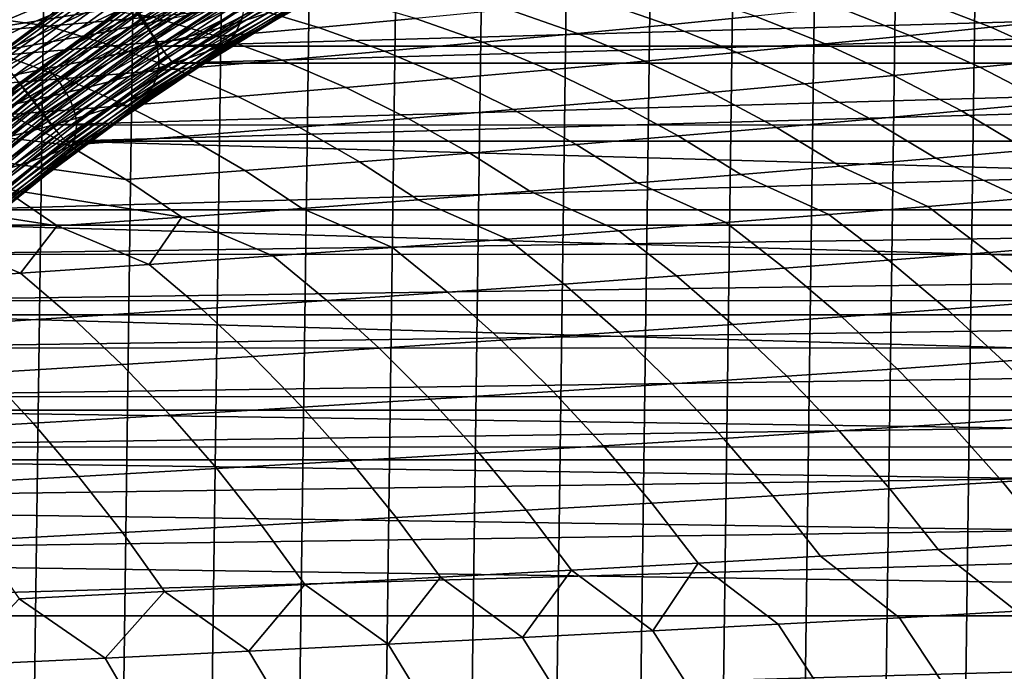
# Model space of a CAD drawing. Header units: metres. Extents: x -166 to 33, y -71 to 34.
# Tile 256 of 256: x 5.63 to 12.3, y 8.88 to 13.3. Entities that reach past the tile are written whole.
import ezdxf

# ---------------------------------------------------------------- set-up
doc = ezdxf.new("R2010")
doc.units = ezdxf.units.M
doc.layers.add('solid_12208131', color=7, linetype='CONTINUOUS')

msp = doc.modelspace()

# ---------------------------------------------------------------- linework, layer by layer
at = {"layer": 'solid_12208131'}
for points in [[(4.690668, -22.960133, -0.2), (5.30349, 22.825026, -0.2), (5.911822, 22.674566, -0.2), (5.303488, -22.825027, -0.2)], [(5.303488, -22.825027, -0.2), (5.911822, 22.674566, -0.2), (6.515336, 22.508831, -0.2), (5.91182, -22.674566, -0.2)], [(5.91182, -22.674566, -0.2), (6.515336, 22.508831, -0.2), (7.112642, 22.328314, -0.2), (6.515335, -22.508831, -0.2)], [(6.515335, -22.508831, -0.2), (7.112642, 22.328314, -0.2), (7.703588, 22.133078, -0.2), (7.112641, -22.328314, -0.2)], [(7.112641, -22.328314, -0.2), (7.703588, 22.133078, -0.2), (8.288025, 21.923267, -0.2), (7.703587, -22.133078, -0.2)], [(7.703587, -22.133078, -0.2), (8.288025, 21.923267, -0.2), (8.865869, 21.698912, -0.2), (8.288024, -21.923267, -0.2)], [(8.288024, -21.923267, -0.2), (8.865869, 21.698912, -0.2), (9.436847, 21.460112, -0.2), (8.865868, -21.698912, -0.2)], [(8.865868, -21.698912, -0.2), (9.436847, 21.460112, -0.2), (10.001131, 21.20686, -0.2), (9.436847, -21.460112, -0.2)], [(9.436847, -21.460112, -0.2), (10.001131, 21.20686, -0.2), (10.558856, 20.939127, -0.2), (10.00113, -21.20686, -0.2)], [(10.00113, -21.20686, -0.2), (10.558856, 20.939127, -0.2), (11.109608, 20.657166, -0.2), (10.558856, -20.939127, -0.2)], [(10.558856, -20.939127, -0.2), (11.109608, 20.657166, -0.2), (11.653308, 20.361021, -0.2), (11.109608, -20.657166, -0.2)], [(11.109608, -20.657166, -0.2), (11.653308, 20.361021, -0.2), (12.189622, 20.050842, -0.2), (11.653308, -20.361021, -0.2)], [(11.653308, -20.361021, -0.2), (12.189622, 20.050842, -0.2), (12.718188, 19.726845, -0.2), (12.189622, -20.050842, -0.2)], [(12.189622, -20.050842, -0.2), (12.718188, 19.726845, -0.2), (13.238109, 19.389509, -0.2), (12.718188, -19.726845, -0.2)], [(5.613755, 13.797772, 127.858727), (5.051898, 13.379014, 127.869843), (5.254609, 13.195552, 131.835968), (5.808834, 13.608568, 131.830048)], [(7.222996, 13.805019, 136.157349), (6.448524, 13.307241, 136.157349), (6.489202, 13.247714, 136.180923), (7.26023, 13.743279, 136.180923)], [(7.255551, 13.758012, 136.560669), (6.483993, 13.261806, 136.560669), (6.455842, 13.302982, 136.606796), (7.229785, 13.80072, 136.606796)], [(7.284309, 13.710344, 136.521744), (6.515412, 13.21585, 136.521744), (6.483993, 13.261806, 136.560669), (7.255551, 13.758012, 136.560669)], [(7.070209, 13.682784, 140.256241), (7.031374, 13.745619, 138.615799), (6.432115, 13.354575, 138.611893), (6.474548, 13.293586, 140.248093)], [(7.10168, 13.621099, 141.895782), (7.070209, 13.682784, 140.256241), (6.474548, 13.293586, 140.248093), (6.509654, 13.233711, 141.883331)], [(7.26023, 13.743279, 136.180923), (6.489202, 13.247714, 136.180923), (6.531235, 13.186207, 136.195221), (7.298703, 13.679484, 136.195221)], [(7.315528, 13.658599, 136.490723), (6.549519, 13.165961, 136.490723), (6.515412, 13.21585, 136.521744), (7.284309, 13.710344, 136.521744)], [(7.125487, 13.560512, 143.534286), (7.10168, 13.621099, 141.895782), (6.509654, 13.233711, 141.883331), (6.537136, 13.174902, 143.517456)], [(7.298703, 13.679484, 136.195221), (6.531235, 13.186207, 136.195221), (6.570978, 13.121778, 136.199997), (7.33399, 13.612463, 136.199997)], [(7.34863, 13.60373, 136.46817), (6.585685, 13.113062, 136.46817), (6.549519, 13.165961, 136.490723), (7.315528, 13.658599, 136.490723)], [(7.671548, 13.566998, 153.383484), (7.704078, 13.623549, 151.748199), (7.119072, 13.272316, 151.707199), (7.090618, 13.217273, 153.33754)], [(7.704078, 13.623549, 151.748199), (7.7271, 13.680921, 150.111526), (7.138075, 13.328157, 150.075409), (7.119072, 13.272316, 151.707199)], [(7.701986, 13.575629, 171.491592), (7.869001, 13.628979, 169.861679), (7.306828, 13.345288, 169.758698), (7.144891, 13.293102, 171.382889)], [(7.929292, 13.611166, 161.612198), (8.018385, 13.665702, 159.978592), (7.440347, 13.347976, 159.910599), (7.355754, 13.294758, 161.538849)], [(5.808834, 13.608568, 131.830048), (5.254609, 13.195552, 131.835968), (5.473254, 13.063764, 135.635895), (5.850543, 13.345993, 135.635834)], [(6.240782, 13.611244, 135.707077), (5.850543, 13.345993, 135.635834), (5.479037, 13.057771, 135.707077)], [(6.240782, 13.611244, 135.707077), (5.479037, 13.057771, 135.707077), (5.49016, 13.04333, 135.780701), (6.251066, 13.596194, 135.780701)], [(6.251066, 13.596194, 135.780701), (5.49016, 13.04333, 135.780701), (5.506862, 13.021646, 135.85144), (6.26651, 13.573594, 135.85144)], [(6.26651, 13.573594, 135.85144), (5.506862, 13.021646, 135.85144), (5.528878, 12.993065, 135.918167), (6.286865, 13.543805, 135.918167)], [(6.255547, 13.51009, 187.973679), (6.590041, 13.565289, 186.366943), (6.064703, 13.345691, 186.196579), (5.736758, 13.291456, 187.796494)], [(6.942149, 13.507586, 181.365921), (7.201104, 13.561411, 179.746689), (6.660442, 13.311067, 179.605377), (6.407341, 13.258297, 181.218323)], [(7.141329, 13.500975, 145.1716), (7.125487, 13.560512, 143.534286), (6.537136, 13.174902, 143.517456), (6.556694, 13.117111, 145.15033)], [(23.760414, 13.61153, 136.199997), (7.33399, 13.612463, 136.199997), (6.570978, 13.121778, 136.199997)], [(24.523552, 13.120598, 136.199997), (23.760414, 13.61153, 136.199997), (6.570978, 13.121778, 136.199997)], [(7.383007, 13.54675, 136.454514), (6.623242, 13.058126, 136.454514), (6.585685, 13.113062, 136.46817), (7.34863, 13.60373, 136.46817)], [(7.521732, 13.522489, 173.119476), (7.701986, 13.575629, 171.491592), (7.144891, 13.293102, 171.382889), (6.969807, 13.241122, 173.005005)], [(7.629211, 13.511218, 155.01738), (7.671548, 13.566998, 153.383484), (7.090618, 13.217273, 153.33754), (7.052414, 13.162979, 154.966431)], [(7.716604, 13.503613, 164.87529), (7.828801, 13.557155, 163.244431), (7.259832, 13.24205, 163.165695), (7.152276, 13.189803, 164.791138)], [(7.828801, 13.557155, 163.244431), (7.929292, 13.611166, 161.612198), (7.355754, 13.294758, 161.538849), (7.259832, 13.24205, 163.165695)], [(5.732033, 13.545034, 192.608948), (5.13649, 13.343105, 192.759048), (4.722967, 13.286849, 194.341476), (5.318596, 13.488344, 194.189774)], [(5.902186, 13.454686, 189.574829), (6.255547, 13.51009, 187.973679), (5.736758, 13.291456, 187.796494), (5.390101, 13.237022, 189.390717)], [(6.286865, 13.543805, 135.918167), (5.528878, 12.993065, 135.918167), (5.555855, 12.958042, 135.979797), (6.311809, 13.507304, 135.979797)], [(6.311809, 13.507304, 135.979797), (5.555855, 12.958042, 135.979797), (5.587362, 12.917139, 136.03537), (6.340941, 13.464674, 136.03537)], [(6.666814, 13.453716, 182.980942), (6.942149, 13.507586, 181.365921), (6.407341, 13.258297, 181.218323), (6.137991, 13.205485, 182.826935)], [(7.148907, 13.442436, 146.807587), (7.141329, 13.500975, 145.1716), (6.556694, 13.117111, 145.15033), (6.56803, 13.060288, 146.781815)], [(6.623242, 13.058126, 136.454514), (7.383007, 13.54675, 136.454514), (7.421, 13.491399, 136.449997), (6.665222, 13.00564, 136.449997)], [(6.665222, 13.00564, 136.449997), (7.421, 13.491399, 136.449997), (23.676027, 13.49112, 136.449997)], [(6.665222, 13.00564, 136.449997), (23.676027, 13.49112, 136.449997), (24.431746, 13.005406, 136.449997)], [(7.327943, 13.469505, 174.745178), (7.521732, 13.522489, 173.119476), (6.969807, 13.241122, 173.005005), (6.781283, 13.189297, 174.624847)], [(7.576769, 13.456155, 156.649857), (7.629211, 13.511218, 155.01738), (7.052414, 13.162979, 154.966431), (7.004163, 13.109384, 156.593857)], [(7.5924, 13.450491, 166.50473), (7.716604, 13.503613, 164.87529), (7.152276, 13.189803, 164.791138), (7.032785, 13.137965, 166.415131)], [(10.021997, 13.26665, 202.838593), (10.612267, 13.325171, 201.204178), (10.131557, 13.487961, 200.970779), (9.549477, 13.42882, 202.597702)], [(12.20992, 13.250574, 198.130722), (12.736465, 13.307045, 196.469284), (12.239281, 13.498008, 196.260635), (11.720287, 13.440809, 197.91478)], [(5.529365, 13.399038, 191.170059), (5.902186, 13.454686, 189.574829), (5.390101, 13.237022, 189.390717), (5.024143, 13.182349, 190.978958)], [(6.340941, 13.464674, 136.03537), (5.587362, 12.917139, 136.03537), (5.622896, 12.871008, 136.083984), (6.373796, 13.416595, 136.083984)], [(6.373796, 13.416595, 136.083984), (5.622896, 12.871008, 136.083984), (5.661889, 12.820387, 136.124847), (6.409849, 13.363836, 136.124847)], [(6.382654, 13.416728, 136.974869), (5.797539, 12.997531, 136.975159), (5.850941, 12.937108, 138.618866), (6.432115, 13.354575, 138.611893)], [(6.379687, 13.414373, 136.911667), (5.797539, 12.997531, 136.975159), (6.382654, 13.416728, 136.974869)], [(6.374526, 13.399765, 184.591293), (6.666814, 13.453716, 182.980942), (6.137991, 13.205485, 182.826935), (5.851827, 13.152594, 184.430786)], [(6.897864, 13.363832, 177.988571), (7.120175, 13.416633, 176.368347), (6.578886, 13.13758, 176.242111), (6.362057, 13.085936, 177.856339)], [(7.147921, 13.384848, 148.4422), (7.148907, 13.442436, 146.807587), (6.56803, 13.060288, 146.781815), (6.570849, 13.004387, 148.411835)], [(7.120175, 13.416633, 176.368347), (7.327943, 13.469505, 174.745178), (6.781283, 13.189297, 174.624847), (6.578886, 13.13758, 176.242111)], [(7.455903, 13.397734, 168.132584), (7.5924, 13.450491, 166.50473), (7.032785, 13.137965, 166.415131), (6.901079, 13.086483, 168.037506)], [(7.513916, 13.401758, 158.28093), (7.576769, 13.456155, 156.649857), (7.004163, 13.109384, 156.593857), (6.945563, 13.056437, 158.219818)], [(7.651916, 13.248093, 207.432114), (8.310272, 13.308926, 205.828796), (7.849128, 13.443967, 205.570496), (7.199631, 13.382622, 207.166245)], [(9.406724, 13.207611, 204.465576), (10.021997, 13.26665, 202.838593), (9.549477, 13.42882, 202.597702), (8.942587, 13.369155, 204.217194)], [(11.660058, 13.193707, 199.786057), (12.20992, 13.250574, 198.130722), (11.720287, 13.440809, 197.91478), (11.178157, 13.38321, 199.562759)], [(6.523697, 13.32063, 208.75325), (5.88618, 13.411336, 208.914368), (5.180382, 13.347653, 210.492111), (5.820731, 13.25795, 210.331116)], [(6.064703, 13.345691, 186.196579), (6.374526, 13.399765, 184.591293), (5.851827, 13.152594, 184.430786), (5.548272, 13.099585, 186.02948)], [(6.379687, 13.414373, 136.911667), (5.629191, 12.868747, 136.911667), (5.797539, 12.997531, 136.975159)], [(6.385217, 13.406285, 136.844437), (5.635172, 12.860987, 136.844437), (5.629191, 12.868747, 136.911667), (6.379687, 13.414373, 136.911667)], [(6.395838, 13.39075, 136.779175), (5.646659, 12.846082, 136.779175), (5.635172, 12.860987, 136.844437), (6.385217, 13.406285, 136.844437)], [(6.411355, 13.368054, 136.717056), (5.663441, 12.824306, 136.717056), (5.646659, 12.846082, 136.779175), (6.395838, 13.39075, 136.779175)], [(6.409849, 13.363836, 136.124847), (5.661889, 12.820387, 136.124847), (5.703717, 12.766085, 136.157349), (6.448524, 13.307241, 136.157349)], [(6.43148, 13.338617, 136.659241), (5.685207, 12.796063, 136.659241), (5.663441, 12.824306, 136.717056), (6.411355, 13.368054, 136.717056)], [(6.432115, 13.354575, 138.611893), (5.850941, 12.937108, 138.618866), (5.897089, 12.877701, 140.261688), (6.474548, 13.293586, 140.248093)], [(6.660442, 13.311067, 179.605377), (6.897864, 13.363832, 177.988571), (6.362057, 13.085936, 177.856339), (6.130235, 13.034325, 179.467056)], [(6.966918, 13.186616, 209.026688), (7.651916, 13.248093, 207.432114), (7.199631, 13.382622, 207.166245), (6.523697, 13.32063, 208.75325)], [(7.138075, 13.328157, 150.075409), (7.147921, 13.384848, 148.4422), (6.570849, 13.004387, 148.411835), (6.564857, 12.949357, 150.04039)], [(7.306828, 13.345288, 169.758698), (7.455903, 13.397734, 168.132584), (6.901079, 13.086483, 168.037506), (6.756875, 13.035307, 169.658096)], [(7.440347, 13.347976, 159.910599), (7.513916, 13.401758, 158.28093), (6.945563, 13.056437, 158.219818), (6.876309, 13.004088, 159.844315)], [(8.765824, 13.148011, 206.084686), (9.406724, 13.207611, 204.465576), (8.942587, 13.369155, 204.217194), (8.310272, 13.308926, 205.828796)], [(11.086253, 13.136402, 201.43486), (11.660058, 13.193707, 199.786057), (11.178157, 13.38321, 199.562759), (10.612267, 13.325171, 201.204178)], [(5.820731, 13.25795, 210.331116), (5.180382, 13.347653, 210.492111), (4.446639, 13.283219, 212.060074), (5.090137, 13.194542, 211.899384)], [(5.390101, 13.237022, 189.390717), (5.736758, 13.291456, 187.796494), (5.226741, 13.046418, 187.622696), (4.88665, 12.993058, 189.210144)], [(5.736758, 13.291456, 187.796494), (6.064703, 13.345691, 186.196579), (5.548272, 13.099585, 186.02948), (5.226741, 13.046418, 187.622696)], [(5.479037, 13.057771, 135.707077), (5.850543, 13.345993, 135.635834), (5.473254, 13.063764, 135.635895)], [(6.455842, 13.302982, 136.606796), (5.711557, 12.761873, 136.606796), (5.685207, 12.796063, 136.659241), (6.43148, 13.338617, 136.659241)], [(6.448524, 13.307241, 136.157349), (5.703717, 12.766085, 136.157349), (5.747712, 12.70897, 136.180923), (6.489202, 13.247714, 136.180923)], [(6.483993, 13.261806, 136.560669), (5.742004, 12.722368, 136.560669), (5.711557, 12.761873, 136.606796), (6.455842, 13.302982, 136.606796)], [(6.25468, 13.124454, 210.612061), (6.966918, 13.186616, 209.026688), (6.523697, 13.32063, 208.75325), (5.820731, 13.25795, 210.331116)], [(6.407341, 13.258297, 181.218323), (6.660442, 13.311067, 179.605377), (6.130235, 13.034325, 179.467056), (5.882856, 12.982712, 181.073837)], [(6.474548, 13.293586, 140.248093), (5.897089, 12.877701, 140.261688), (5.935846, 12.819385, 141.903458), (6.509654, 13.233711, 141.883331)], [(6.969807, 13.241122, 173.005005), (7.144891, 13.293102, 171.382889), (6.599893, 12.984385, 171.276718), (6.429852, 12.933664, 172.893173)], [(7.119072, 13.272316, 151.707199), (7.138075, 13.328157, 150.075409), (6.564857, 12.949357, 150.04039), (6.549758, 12.895151, 151.667435)], [(7.144891, 13.293102, 171.382889), (7.306828, 13.345288, 169.758698), (6.756875, 13.035307, 169.658096), (6.599893, 12.984385, 171.276718)], [(7.259832, 13.24205, 163.165695), (7.355754, 13.294758, 161.538849), (6.796098, 12.952288, 161.467361), (6.704625, 12.900986, 163.088959)], [(7.355754, 13.294758, 161.538849), (7.440347, 13.347976, 159.910599), (6.876309, 13.004088, 159.844315), (6.796098, 12.952288, 161.467361)], [(8.098681, 13.087811, 207.695496), (8.765824, 13.148011, 206.084686), (8.310272, 13.308926, 205.828796), (7.651916, 13.248093, 207.432114)], [(10.487879, 13.078622, 203.07666), (11.086253, 13.136402, 201.43486), (10.612267, 13.325171, 201.204178), (10.021997, 13.26665, 202.838593)], [(12.691783, 13.034393, 198.343384), (13.225778, 13.090021, 196.674728), (12.736465, 13.307045, 196.469284), (12.20992, 13.250574, 198.130722)], [(5.514607, 13.061568, 212.18782), (6.25468, 13.124454, 210.612061), (5.820731, 13.25795, 210.331116), (5.090137, 13.194542, 211.899384)], [(6.137991, 13.205485, 182.826935), (6.407341, 13.258297, 181.218323), (5.882856, 12.982712, 181.073837), (5.619359, 12.931059, 182.676193)], [(6.515412, 13.21585, 136.521744), (5.775985, 12.678276, 136.521744), (5.742004, 12.722368, 136.560669), (6.483993, 13.261806, 136.560669)], [(6.489202, 13.247714, 136.180923), (5.747712, 12.70897, 136.180923), (5.793171, 12.649954, 136.195221), (6.531235, 13.186207, 136.195221)], [(6.549519, 13.165961, 136.490723), (5.812874, 12.630412, 136.490723), (5.775985, 12.678276, 136.521744), (6.515412, 13.21585, 136.521744)], [(6.509654, 13.233711, 141.883331), (5.935846, 12.819385, 141.903458), (5.96691, 12.762113, 143.544052), (6.537136, 13.174902, 143.517456)], [(6.781283, 13.189297, 174.624847), (6.969807, 13.241122, 173.005005), (6.429852, 12.933664, 172.893173), (6.246465, 12.883095, 174.507309)], [(7.052414, 13.162979, 154.966431), (7.090618, 13.217273, 153.33754), (6.52526, 12.84172, 153.292999), (6.491067, 12.789015, 154.917038)], [(7.090618, 13.217273, 153.33754), (7.119072, 13.272316, 151.707199), (6.549758, 12.895151, 151.667435), (6.52526, 12.84172, 153.292999)], [(7.152276, 13.189803, 164.791138), (7.259832, 13.24205, 163.165695), (6.704625, 12.900986, 163.088959), (6.601585, 12.850131, 164.709122)], [(7.404691, 13.026972, 209.297546), (8.098681, 13.087811, 207.695496), (7.651916, 13.248093, 207.432114), (6.966918, 13.186616, 209.026688)], [(9.864306, 13.020327, 204.71106), (10.487879, 13.078622, 203.07666), (10.021997, 13.26665, 202.838593), (9.406724, 13.207611, 204.465576)], [(12.134295, 12.978373, 200.005951), (12.691783, 13.034393, 198.343384), (12.20992, 13.250574, 198.130722), (11.660058, 13.193707, 199.786057)], [(5.548272, 13.099585, 186.02948), (5.851827, 13.152594, 184.430786), (5.33918, 12.87933, 184.273682), (5.041751, 12.827485, 185.865921)], [(5.851827, 13.152594, 184.430786), (6.137991, 13.205485, 182.826935), (5.619359, 12.931059, 182.676193), (5.33918, 12.87933, 184.273682)], [(6.531235, 13.186207, 136.195221), (5.793171, 12.649954, 136.195221), (5.83672, 12.588051, 136.199997), (6.570978, 13.121778, 136.199997)], [(6.585685, 13.113062, 136.46817), (5.85199, 12.579658, 136.46817), (5.812874, 12.630412, 136.490723), (6.549519, 13.165961, 136.490723)], [(6.537136, 13.174902, 143.517456), (5.96691, 12.762113, 143.544052), (5.989979, 12.705835, 145.183289), (6.556694, 13.117111, 145.15033)], [(6.578886, 13.13758, 176.242111), (6.781283, 13.189297, 174.624847), (6.246465, 12.883095, 174.507309), (6.049307, 12.832633, 176.11879)], [(6.683256, 12.965453, 210.890381), (7.404691, 13.026972, 209.297546), (6.966918, 13.186616, 209.026688), (6.25468, 13.124454, 210.612061)], [(7.004163, 13.109384, 156.593857), (7.052414, 13.162979, 154.966431), (6.491067, 12.789015, 154.917038), (6.446886, 12.736987, 156.539551)], [(7.032785, 13.137965, 166.415131), (7.152276, 13.189803, 164.791138), (6.601585, 12.850131, 164.709122), (6.486683, 12.799675, 166.327805)], [(9.214912, 12.961475, 206.337585), (9.864306, 13.020327, 204.71106), (9.406724, 13.207611, 204.465576), (8.765824, 13.148011, 206.084686)], [(11.55268, 12.921921, 201.662018), (12.134295, 12.978373, 200.005951), (11.660058, 13.193707, 199.786057), (11.086253, 13.136402, 201.43486)], [(5.93378, 12.903214, 212.473541), (6.683256, 12.965453, 210.890381), (6.25468, 13.124454, 210.612061), (5.514607, 13.061568, 212.18782)], [(6.130235, 13.034325, 179.467056), (6.362057, 13.085936, 177.856339), (5.837827, 12.782242, 177.727158), (5.611467, 12.731885, 179.331955)], [(24.523552, 13.120598, 136.199997), (6.570978, 13.121778, 136.199997), (5.83672, 12.588051, 136.199997)], [(25.258116, 12.586449, 136.199997), (24.523552, 13.120598, 136.199997), (5.83672, 12.588051, 136.199997)], [(6.362057, 13.085936, 177.856339), (6.578886, 13.13758, 176.242111), (6.049307, 12.832633, 176.11879), (5.837827, 12.782242, 177.727158)], [(6.623242, 13.058126, 136.454514), (5.89261, 12.526951, 136.454514), (5.85199, 12.579658, 136.46817), (6.585685, 13.113062, 136.46817)], [(6.556694, 13.117111, 145.15033), (5.989979, 12.705835, 145.183289), (6.004751, 12.650507, 146.82106), (6.56803, 13.060288, 146.781815)], [(6.756875, 13.035307, 169.658096), (6.901079, 13.086483, 168.037506), (6.35964, 12.749567, 167.944839), (6.220177, 12.699756, 169.560043)], [(6.901079, 13.086483, 168.037506), (7.032785, 13.137965, 166.415131), (6.486683, 12.799675, 166.327805), (6.35964, 12.749567, 167.944839)], [(6.945563, 13.056437, 158.219818), (7.004163, 13.109384, 156.593857), (6.446886, 12.736987, 156.539551), (6.392414, 12.68559, 158.160538)], [(7.836182, 12.841952, 209.565262), (8.539071, 12.902031, 207.955811), (8.098681, 13.087811, 207.695496), (7.404691, 13.026972, 209.297546)], [(8.539071, 12.902031, 207.955811), (9.214912, 12.961475, 206.337585), (8.765824, 13.148011, 206.084686), (8.098681, 13.087811, 207.695496)], [(10.94631, 12.864998, 203.311127), (11.55268, 12.921921, 201.662018), (11.086253, 13.136402, 201.43486), (10.487879, 13.078622, 203.07666)], [(5.155663, 12.840218, 214.04657), (5.93378, 12.903214, 212.473541), (5.514607, 13.061568, 212.18782), (4.746101, 12.997916, 213.753479)], [(5.882856, 12.982712, 181.073837), (6.130235, 13.034325, 179.467056), (5.611467, 12.731885, 179.331955), (5.369671, 12.681526, 180.932709)], [(5.89261, 12.526951, 136.454514), (6.623242, 13.058126, 136.454514), (6.665222, 13.00564, 136.449997), (5.937696, 12.477086, 136.449997)], [(6.56803, 13.060288, 146.781815), (6.004751, 12.650507, 146.82106), (6.010927, 12.596079, 148.45726), (6.570849, 13.004387, 148.411835)], [(6.599893, 12.984385, 171.276718), (6.756875, 13.035307, 169.658096), (6.220177, 12.699756, 169.560043), (6.068019, 12.650193, 171.173218)], [(6.876309, 13.004088, 159.844315), (6.945563, 13.056437, 158.219818), (6.392414, 12.68559, 158.160538), (6.327351, 12.634772, 159.780014)], [(7.105645, 12.7812, 211.165451), (7.836182, 12.841952, 209.565262), (7.404691, 13.026972, 209.297546), (6.683256, 12.965453, 210.890381)], [(9.656776, 12.749583, 206.586655), (10.314552, 12.807565, 204.95282), (9.864306, 13.020327, 204.71106), (9.214912, 12.961475, 206.337585)], [(10.314552, 12.807565, 204.95282), (10.94631, 12.864998, 203.311127), (10.487879, 13.078622, 203.07666), (9.864306, 13.020327, 204.71106)], [(12.599807, 12.737467, 200.222305), (13.164809, 12.792525, 198.552597), (12.691783, 13.034393, 198.343384), (12.134295, 12.978373, 200.005951)], [(5.619359, 12.931059, 182.676193), (5.882856, 12.982712, 181.073837), (5.369671, 12.681526, 180.932709), (5.111881, 12.63113, 182.528961)], [(5.850941, 12.937108, 138.618866), (5.797539, 12.997531, 136.975159), (5.630064, 12.870177, 136.97525), (5.288397, 12.494802, 138.615234)], [(5.629191, 12.868747, 136.911667), (5.630064, 12.870177, 136.97525), (5.797539, 12.997531, 136.975159)], [(6.429852, 12.933664, 172.893173), (6.599893, 12.984385, 171.276718), (6.068019, 12.650193, 171.173218), (5.902888, 12.600828, 172.78418)], [(6.346862, 12.719736, 212.755936), (7.105645, 12.7812, 211.165451), (6.683256, 12.965453, 210.890381), (5.93378, 12.903214, 212.473541)], [(5.937696, 12.477086, 136.449997), (6.665222, 13.00564, 136.449997), (24.431746, 13.005406, 136.449997)], [(5.937696, 12.477086, 136.449997), (24.431746, 13.005406, 136.449997), (25.159126, 12.476976, 136.449997)], [(6.564857, 12.949357, 150.04039), (6.008207, 12.542502, 150.091888), (5.996296, 12.489732, 151.72496), (6.549758, 12.895151, 151.667435)], [(6.570849, 13.004387, 148.411835), (6.010927, 12.596079, 148.45726), (6.008207, 12.542502, 150.091888), (6.564857, 12.949357, 150.04039)], [(6.704625, 12.900986, 163.088959), (6.796098, 12.952288, 161.467361), (6.251392, 12.584488, 161.39801), (6.164237, 12.534687, 163.014526)], [(6.796098, 12.952288, 161.467361), (6.876309, 13.004088, 159.844315), (6.327351, 12.634772, 159.780014), (6.251392, 12.584488, 161.39801)], [(8.972357, 12.691015, 208.212173), (9.656776, 12.749583, 206.586655), (9.214912, 12.961475, 206.337585), (8.539071, 12.902031, 207.955811)], [(12.0105, 12.681982, 201.885529), (12.599807, 12.737467, 200.222305), (12.134295, 12.978373, 200.005951), (11.55268, 12.921921, 201.662018)], [(5.559237, 12.657519, 214.336212), (6.346862, 12.719736, 212.755936), (5.93378, 12.903214, 212.473541), (5.155663, 12.840218, 214.04657)], [(5.897089, 12.877701, 140.261688), (5.850941, 12.937108, 138.618866), (5.288397, 12.494802, 138.615234), (5.337931, 12.437477, 140.254044)], [(6.049307, 12.832633, 176.11879), (6.246465, 12.883095, 174.507309), (5.724501, 12.55161, 174.392761), (5.532443, 12.502498, 175.998611)], [(6.246465, 12.883095, 174.507309), (6.429852, 12.933664, 172.893173), (5.902888, 12.600828, 172.78418), (5.724501, 12.55161, 174.392761)], [(6.549758, 12.895151, 151.667435), (5.996296, 12.489732, 151.72496), (5.974895, 12.437716, 153.35643), (6.52526, 12.84172, 153.292999)], [(6.601585, 12.850131, 164.709122), (6.704625, 12.900986, 163.088959), (6.164237, 12.534687, 163.014526), (6.065582, 12.485321, 164.629562)], [(8.260689, 12.63182, 209.828903), (8.972357, 12.691015, 208.212173), (8.539071, 12.902031, 207.955811), (7.836182, 12.841952, 209.565262)], [(11.396253, 12.626033, 203.541809), (12.0105, 12.681982, 201.885529), (11.55268, 12.921921, 201.662018), (10.94631, 12.864998, 203.311127)], [(5.622896, 12.871008, 136.083984), (4.904411, 12.283359, 136.083984), (4.946227, 12.23505, 136.124847), (5.661889, 12.820387, 136.124847)], [(5.629191, 12.868747, 136.911667), (4.911101, 12.281055, 136.911667), (5.23157, 12.55303, 136.975479)], [(5.635172, 12.860987, 136.844437), (4.917515, 12.27365, 136.844437), (4.911101, 12.281055, 136.911667), (5.629191, 12.868747, 136.911667)], [(5.646659, 12.846082, 136.779175), (4.929834, 12.259427, 136.779175), (4.917515, 12.27365, 136.844437), (5.635172, 12.860987, 136.844437)], [(5.663441, 12.824306, 136.717056), (4.947831, 12.238647, 136.717056), (4.929834, 12.259427, 136.779175), (5.646659, 12.846082, 136.779175)], [(5.661889, 12.820387, 136.124847), (4.946227, 12.23505, 136.124847), (4.991083, 12.183228, 136.157349), (5.703717, 12.766085, 136.157349)], [(5.685207, 12.796063, 136.659241), (4.971173, 12.211696, 136.659241), (4.947831, 12.238647, 136.717056), (5.663441, 12.824306, 136.717056)], [(5.630064, 12.870177, 136.97525), (5.23157, 12.55303, 136.975479), (5.288397, 12.494802, 138.615234)], [(5.629191, 12.868747, 136.911667), (5.23157, 12.55303, 136.975479), (5.630064, 12.870177, 136.97525)], [(5.837827, 12.782242, 177.727158), (6.049307, 12.832633, 176.11879), (5.532443, 12.502498, 175.998611), (5.326168, 12.453455, 177.601273)], [(5.935846, 12.819385, 141.903458), (5.897089, 12.877701, 140.261688), (5.337931, 12.437477, 140.254044), (5.38011, 12.381205, 141.891754)], [(5.96691, 12.762113, 143.544052), (5.935846, 12.819385, 141.903458), (5.38011, 12.381205, 141.891754), (5.414634, 12.325938, 143.528214)], [(6.52526, 12.84172, 153.292999), (5.974895, 12.437716, 153.35643), (5.943707, 12.386411, 154.986313), (6.491067, 12.789015, 154.917038)], [(6.486683, 12.799675, 166.327805), (6.601585, 12.850131, 164.709122), (6.065582, 12.485321, 164.629562), (5.955133, 12.436341, 166.243103)], [(7.521173, 12.571959, 211.436371), (8.260689, 12.63182, 209.828903), (7.836182, 12.841952, 209.565262), (7.105645, 12.7812, 211.165451)], [(10.756431, 12.569581, 205.190689), (11.396253, 12.626033, 203.541809), (10.94631, 12.864998, 203.311127), (10.314552, 12.807565, 204.95282)], [(5.956206, 12.450087, 214.62149), (5.559237, 12.657519, 214.336212), (4.348311, 12.776421, 215.608978), (4.742169, 12.594511, 215.905838)], [(5.711557, 12.761873, 136.606796), (4.999431, 12.17907, 136.606796), (4.971173, 12.211696, 136.659241), (5.685207, 12.796063, 136.659241)], [(5.703717, 12.766085, 136.157349), (4.991083, 12.183228, 136.157349), (5.038263, 12.128722, 136.180923), (5.747712, 12.70897, 136.180923)], [(5.742004, 12.722368, 136.560669), (5.032082, 12.14137, 136.560669), (4.999431, 12.17907, 136.606796), (5.711557, 12.761873, 136.606796)], [(5.611467, 12.731885, 179.331955), (5.837827, 12.782242, 177.727158), (5.326168, 12.453455, 177.601273), (5.105124, 12.404447, 179.200287)], [(5.989979, 12.705835, 145.183289), (5.96691, 12.762113, 143.544052), (5.414634, 12.325938, 143.528214), (5.441202, 12.271632, 145.163269)], [(6.220177, 12.699756, 169.560043), (6.35964, 12.749567, 167.944839), (5.832615, 12.3877, 167.85495), (5.697754, 12.339349, 169.46492)], [(6.35964, 12.749567, 167.944839), (6.486683, 12.799675, 166.327805), (5.955133, 12.436341, 166.243103), (5.832615, 12.3877, 167.85495)], [(6.491067, 12.789015, 154.917038), (5.943707, 12.386411, 154.986313), (5.902431, 12.335766, 156.614578), (6.446886, 12.736987, 156.539551)], [(6.753212, 12.511395, 213.034058), (7.521173, 12.571959, 211.436371), (7.105645, 12.7812, 211.165451), (6.346862, 12.719736, 212.755936)], [(9.397526, 12.455015, 208.464417), (10.090398, 12.512588, 206.831711), (9.656776, 12.749583, 206.586655), (8.972357, 12.691015, 208.212173)], [(10.090398, 12.512588, 206.831711), (10.756431, 12.569581, 205.190689), (10.314552, 12.807565, 204.95282), (9.656776, 12.749583, 206.586655)], [(5.775985, 12.678276, 136.521744), (5.068523, 12.099295, 136.521744), (5.032082, 12.14137, 136.560669), (5.742004, 12.722368, 136.560669)], [(5.747712, 12.70897, 136.180923), (5.038263, 12.128722, 136.180923), (5.087014, 12.072403, 136.195221), (5.793171, 12.649954, 136.195221)], [(6.004751, 12.650507, 146.82106), (5.989979, 12.705835, 145.183289), (5.441202, 12.271632, 145.163269), (5.459513, 12.21824, 146.796768)], [(6.068019, 12.650193, 171.173218), (6.220177, 12.699756, 169.560043), (5.697754, 12.339349, 169.46492), (5.550277, 12.291239, 171.072815)], [(5.956206, 12.450087, 214.62149), (6.753212, 12.511395, 213.034058), (6.346862, 12.719736, 212.755936), (5.559237, 12.657519, 214.336212)], [(6.392414, 12.68559, 158.160538), (5.850765, 12.285735, 158.241257), (5.7884, 12.236269, 159.866379), (6.327351, 12.634772, 159.780014)], [(6.446886, 12.736987, 156.539551), (5.902431, 12.335766, 156.614578), (5.850765, 12.285735, 158.241257), (6.392414, 12.68559, 158.160538)], [(8.677209, 12.396826, 210.088318), (9.397526, 12.455015, 208.464417), (8.972357, 12.691015, 208.212173), (8.260689, 12.63182, 209.828903)], [(11.836861, 12.362226, 203.76828), (12.45885, 12.417087, 202.10495), (12.0105, 12.681982, 201.885529), (11.396253, 12.626033, 203.541809)], [(12.45885, 12.417087, 202.10495), (13.055718, 12.47149, 200.434708), (12.599807, 12.737467, 200.222305), (12.0105, 12.681982, 201.885529)], [(5.812874, 12.630412, 136.490723), (5.108083, 12.053618, 136.490723), (5.068523, 12.099295, 136.521744), (5.775985, 12.678276, 136.521744)], [(5.793171, 12.649954, 136.195221), (5.087014, 12.072403, 136.195221), (5.133691, 12.012799, 136.199997), (5.83672, 12.588051, 136.199997)], [(5.85199, 12.579658, 136.46817), (5.150031, 12.005185, 136.46817), (5.108083, 12.053618, 136.490723), (5.812874, 12.630412, 136.490723)], [(5.902888, 12.600828, 172.78418), (6.068019, 12.650193, 171.173218), (5.550277, 12.291239, 171.072815), (5.389909, 12.24332, 172.678452)], [(6.010927, 12.596079, 148.45726), (6.004751, 12.650507, 146.82106), (5.459513, 12.21824, 146.796768), (5.469272, 12.165716, 148.42865)], [(6.327351, 12.634772, 159.780014), (5.7884, 12.236269, 159.866379), (5.715031, 12.187321, 161.489929), (6.251392, 12.584488, 161.39801)], [(7.928849, 12.337979, 211.702911), (8.677209, 12.396826, 210.088318), (8.260689, 12.63182, 209.828903), (7.521173, 12.571959, 211.436371)], [(11.189112, 12.306871, 205.42421), (11.836861, 12.362226, 203.76828), (11.396253, 12.626033, 203.541809), (10.756431, 12.569581, 205.190689)], [(6.3456, 12.218166, 214.902161), (5.956206, 12.450087, 214.62149), (4.742169, 12.594511, 215.905838), (5.129557, 12.387996, 216.198196)], [(5.532443, 12.502498, 175.998611), (5.724501, 12.55161, 174.392761), (5.216374, 12.195547, 174.281631), (5.029264, 12.147876, 175.882004)], [(25.258116, 12.586449, 136.199997), (5.83672, 12.588051, 136.199997), (5.133691, 12.012799, 136.199997)], [(25.96146, 12.010715, 136.199997), (25.258116, 12.586449, 136.199997), (5.133691, 12.012799, 136.199997)], [(5.89261, 12.526951, 136.454514), (5.193592, 11.954888, 136.454514), (5.150031, 12.005185, 136.46817), (5.85199, 12.579658, 136.46817)], [(5.724501, 12.55161, 174.392761), (5.902888, 12.600828, 172.78418), (5.389909, 12.24332, 172.678452), (5.216374, 12.195547, 174.281631)], [(6.008207, 12.542502, 150.091888), (6.010927, 12.596079, 148.45726), (5.469272, 12.165716, 148.42865), (5.470181, 12.114014, 150.058884)], [(6.251392, 12.584488, 161.39801), (5.715031, 12.187321, 161.489929), (5.630351, 12.138843, 163.111954), (6.164237, 12.534687, 163.014526)], [(7.151846, 12.278439, 213.307693), (7.928849, 12.337979, 211.702911), (7.521173, 12.571959, 211.436371), (6.753212, 12.511395, 213.034058)], [(10.514962, 12.250984, 207.072296), (11.189112, 12.306871, 205.42421), (10.756431, 12.569581, 205.190689), (10.090398, 12.512588, 206.831711)], [(5.193592, 11.954888, 136.454514), (5.89261, 12.526951, 136.454514), (5.937696, 12.477086, 136.449997), (5.241344, 11.907596, 136.449997)], [(6.065582, 12.485321, 164.629562), (5.534053, 12.090786, 164.732468), (5.425841, 12.043104, 166.351395), (5.955133, 12.436341, 166.243103)], [(5.974895, 12.437716, 153.35643), (5.996296, 12.489732, 151.72496), (5.461946, 12.063087, 151.687485), (5.444273, 12.012892, 153.314423)], [(5.996296, 12.489732, 151.72496), (6.008207, 12.542502, 150.091888), (5.470181, 12.114014, 150.058884), (5.461946, 12.063087, 151.687485)], [(6.164237, 12.534687, 163.014526), (5.630351, 12.138843, 163.111954), (5.534053, 12.090786, 164.732468), (6.065582, 12.485321, 164.629562)], [(6.3456, 12.218166, 214.902161), (7.151846, 12.278439, 213.307693), (6.753212, 12.511395, 213.034058), (5.956206, 12.450087, 214.62149)], [(9.813782, 12.194528, 208.712051), (10.514962, 12.250984, 207.072296), (10.090398, 12.512588, 206.831711), (9.397526, 12.455015, 208.464417)], [(5.241344, 11.907596, 136.449997), (5.937696, 12.477086, 136.449997), (25.855291, 11.907668, 136.449997)], [(5.955133, 12.436341, 166.243103), (5.425841, 12.043104, 166.351395), (5.305439, 11.995749, 167.968567), (5.832615, 12.3877, 167.85495)], [(5.943707, 12.386411, 154.986313), (5.974895, 12.437716, 153.35643), (5.444273, 12.012892, 153.314423), (5.416863, 11.963379, 154.939728)], [(5.937696, 12.477086, 136.449997), (25.159126, 12.476976, 136.449997), (25.855291, 11.907668, 136.449997)], [(9.084964, 12.137463, 210.342987), (9.813782, 12.194528, 208.712051), (9.397526, 12.455015, 208.464417), (8.677209, 12.396826, 210.088318)], [(13.045493, 12.140836, 201.914581), (12.45885, 12.417087, 202.10495), (11.836861, 12.362226, 203.76828), (12.426145, 12.087632, 203.575897)], [(6.72669, 11.962246, 215.177704), (6.3456, 12.218166, 214.902161), (5.129557, 12.387996, 216.198196), (5.509512, 12.157122, 216.48584)], [(5.832615, 12.3877, 167.85495), (5.305439, 11.995749, 167.968567), (5.17257, 11.948671, 169.583771), (5.697754, 12.339349, 169.46492)], [(5.902431, 12.335766, 156.614578), (5.943707, 12.386411, 154.986313), (5.416863, 11.963379, 154.939728), (5.379422, 11.914505, 156.563354)], [(8.327909, 12.079752, 211.964584), (9.084964, 12.137463, 210.342987), (8.677209, 12.396826, 210.088318), (7.928849, 12.337979, 211.702911)], [(12.426145, 12.087632, 203.575897), (11.836861, 12.362226, 203.76828), (11.189112, 12.306871, 205.42421), (11.781342, 12.033957, 205.230042)], [(5.881325, 11.902374, 216.768204), (5.509512, 12.157122, 216.48584), (4.272717, 12.325101, 217.76358), (4.643042, 12.095287, 218.05809)], [(5.697754, 12.339349, 169.46492), (5.17257, 11.948671, 169.583771), (5.026961, 11.901826, 171.196793), (5.550277, 12.291239, 171.072815)], [(5.7884, 12.236269, 159.866379), (5.850765, 12.285735, 158.241257), (5.331645, 11.866221, 158.185364), (5.273229, 11.818484, 159.80574)], [(5.850765, 12.285735, 158.241257), (5.902431, 12.335766, 156.614578), (5.379422, 11.914505, 156.563354), (5.331645, 11.866221, 158.185364)], [(7.542018, 12.021359, 213.576324), (8.327909, 12.079752, 211.964584), (7.928849, 12.337979, 211.702911), (7.151846, 12.278439, 213.307693)], [(11.781342, 12.033957, 205.230042), (11.189112, 12.306871, 205.42421), (10.514962, 12.250984, 207.072296), (11.110453, 11.979776, 206.876556)], [(5.715031, 12.187321, 161.489929), (5.7884, 12.236269, 159.866379), (5.273229, 11.818484, 159.80574), (5.203867, 11.771247, 161.42453)], [(6.72669, 11.962246, 215.177704), (7.542018, 12.021359, 213.576324), (7.151846, 12.278439, 213.307693), (6.3456, 12.218166, 214.902161)], [(11.110453, 11.979776, 206.876556), (10.514962, 12.250984, 207.072296), (9.813782, 12.194528, 208.712051), (10.41285, 11.925053, 208.514984)], [(5.630351, 12.138843, 163.111954), (5.715031, 12.187321, 161.489929), (5.203867, 11.771247, 161.42453), (5.123257, 11.724463, 163.041748)], [(5.881325, 11.902374, 216.768204), (6.72669, 11.962246, 215.177704), (5.509512, 12.157122, 216.48584)], [(10.41285, 11.925053, 208.514984), (9.813782, 12.194528, 208.712051), (9.084964, 12.137463, 210.342987), (9.687935, 11.86975, 210.144791)], [(5.633054, 11.583297, 218.146927), (5.881325, 11.902374, 216.768204), (4.643042, 12.095287, 218.05809), (5.005392, 11.841729, 218.347214)], [(5.534053, 12.090786, 164.732468), (5.630351, 12.138843, 163.111954), (5.123257, 11.724463, 163.041748), (5.031091, 11.678087, 164.657425)], [(9.687935, 11.86975, 210.144791), (9.084964, 12.137463, 210.342987), (8.327909, 12.079752, 211.964584), (8.935117, 11.813832, 211.765503)], [(12.195339, 11.723497, 205.451782), (12.847652, 11.775862, 203.790924), (12.426145, 12.087632, 203.575897), (11.781342, 12.033957, 205.230042)], [(8.153806, 11.757264, 213.376587), (7.542018, 12.021359, 213.576324), (6.72669, 11.962246, 215.177704), (7.343414, 11.700007, 214.977539)], [(8.935117, 11.813832, 211.765503), (8.327909, 12.079752, 211.964584), (7.542018, 12.021359, 213.576324), (8.153806, 11.757264, 213.376587)], [(11.516762, 11.670638, 207.105011), (12.195339, 11.723497, 205.451782), (11.781342, 12.033957, 205.230042), (11.110453, 11.979776, 206.876556)], [(25.96146, 12.010715, 136.199997), (5.133691, 12.012799, 136.199997), (4.794648, 11.710178, 136.199997)], [(26.300617, 11.7079, 136.199997), (25.96146, 12.010715, 136.199997), (4.794648, 11.710178, 136.199997)], [(6.503352, 11.642028, 216.567841), (6.72669, 11.962246, 215.177704), (5.881325, 11.902374, 216.768204)], [(6.503352, 11.642028, 216.567841), (7.343414, 11.700007, 214.977539), (6.72669, 11.962246, 215.177704)], [(10.811289, 11.617248, 208.750137), (11.516762, 11.670638, 207.105011), (11.110453, 11.979776, 206.876556), (10.41285, 11.925053, 208.514984)], [(4.578425, 11.299017, 136.449997), (5.241344, 11.907596, 136.449997), (26.518059, 11.29923, 136.449997)], [(5.241344, 11.907596, 136.449997), (25.855291, 11.907668, 136.449997), (26.518059, 11.29923, 136.449997)], [(5.633054, 11.583297, 218.146927), (6.503352, 11.642028, 216.567841), (5.881325, 11.902374, 216.768204)], [(10.078321, 11.563291, 210.386642), (10.811289, 11.617248, 208.750137), (10.41285, 11.925053, 208.514984), (9.687935, 11.86975, 210.144791)], [(4.732267, 11.523881, 219.71373), (5.633054, 11.583297, 218.146927), (5.005392, 11.841729, 218.347214)], [(8.52754, 11.453536, 213.631729), (9.317268, 11.508732, 212.014023), (8.935117, 11.813832, 211.765503), (8.153806, 11.757264, 213.376587)], [(9.317268, 11.508732, 212.014023), (10.078321, 11.563291, 210.386642), (9.687935, 11.86975, 210.144791), (8.935117, 11.813832, 211.765503)], [(7.708547, 11.397668, 215.239243), (8.52754, 11.453536, 213.631729), (8.153806, 11.757264, 213.376587), (7.343414, 11.700007, 214.977539)], [(12.598038, 11.390338, 205.667374), (13.257666, 11.441283, 204), (12.847652, 11.775862, 203.790924), (12.195339, 11.723497, 205.451782)], [(26.300617, 11.7079, 136.199997), (4.794648, 11.710178, 136.199997), (4.464201, 11.39782, 136.199997)], [(26.631132, 11.395398, 136.199997), (26.300617, 11.7079, 136.199997), (4.464201, 11.39782, 136.199997)], [(6.859699, 11.341092, 216.83606), (7.708547, 11.397668, 215.239243), (7.343414, 11.700007, 214.977539), (6.503352, 11.642028, 216.567841)], [(11.911972, 11.338909, 207.327133), (12.598038, 11.390338, 205.667374), (12.195339, 11.723497, 205.451782), (11.516762, 11.670638, 207.105011)], [(5.980436, 11.283782, 218.42157), (6.859699, 11.341092, 216.83606), (6.503352, 11.642028, 216.567841), (5.633054, 11.583297, 218.146927)], [(10.458025, 11.234463, 210.621811), (11.198834, 11.286963, 208.97879), (10.811289, 11.617248, 208.750137), (10.078321, 11.563291, 210.386642)], [(11.198834, 11.286963, 208.97879), (11.911972, 11.338909, 207.327133), (11.516762, 11.670638, 207.105011), (10.811289, 11.617248, 208.750137)], [(5.070518, 11.22581, 219.99469), (5.980436, 11.283782, 218.42157), (5.633054, 11.583297, 218.146927), (4.732267, 11.523881, 219.71373)], [(9.688952, 11.181376, 212.255676), (10.458025, 11.234463, 210.621811), (10.078321, 11.563291, 210.386642), (9.317268, 11.508732, 212.014023)], [(8.891028, 11.127667, 213.879822), (9.688952, 11.181376, 212.255676), (9.317268, 11.508732, 212.014023), (8.52754, 11.453536, 213.631729)], [(8.06366, 11.073302, 215.493729), (8.891028, 11.127667, 213.879822), (8.52754, 11.453536, 213.631729), (7.708547, 11.397668, 215.239243)], [(26.631132, 11.395398, 136.199997), (4.464201, 11.39782, 136.199997), (4.142683, 11.076041, 136.199997)], [(26.952639, 11.073559, 136.199997), (26.631132, 11.395398, 136.199997), (4.142683, 11.076041, 136.199997)], [(7.206258, 11.018248, 217.096878), (8.06366, 11.073302, 215.493729), (7.708547, 11.397668, 215.239243), (6.859699, 11.341092, 216.83606)], [(12.295142, 10.985249, 207.542984), (12.988493, 11.035141, 205.876877), (12.598038, 11.390338, 205.667374), (11.911972, 11.338909, 207.327133)], [(3.950842, 10.653222, 136.449997), (4.578425, 11.299017, 136.449997), (27.145607, 10.653456, 136.449997)], [(4.578425, 11.299017, 136.449997), (26.518059, 11.29923, 136.449997), (27.145607, 10.653456, 136.449997)], [(5.399461, 10.906071, 220.267899), (6.318267, 10.96248, 218.688644), (5.980436, 11.283782, 218.42157), (5.070518, 11.22581, 219.99469)], [(6.318267, 10.96248, 218.688644), (7.206258, 11.018248, 217.096878), (6.859699, 11.341092, 216.83606), (5.980436, 11.283782, 218.42157)], [(10.826112, 10.883918, 210.850327), (11.574549, 10.934853, 209.200974), (11.198834, 11.286963, 208.97879), (10.458025, 11.234463, 210.621811)], [(11.574549, 10.934853, 209.200974), (12.295142, 10.985249, 207.542984), (11.911972, 11.338909, 207.327133), (11.198834, 11.286963, 208.97879)], [(10.049239, 10.832413, 212.490479), (10.826112, 10.883918, 210.850327), (10.458025, 11.234463, 210.621811), (9.688952, 11.181376, 212.255676)], [(9.243341, 10.780303, 214.12088), (10.049239, 10.832413, 212.490479), (9.688952, 11.181376, 212.255676), (8.891028, 11.127667, 213.879822)], [(8.407827, 10.727555, 215.741013), (9.243341, 10.780303, 214.12088), (8.891028, 11.127667, 213.879822), (8.06366, 11.073302, 215.493729)], [(26.952639, 11.073559, 136.199997), (4.142683, 11.076041, 136.199997), (3.830409, 10.745165, 136.199997)], [(27.264841, 10.742685, 136.199997), (26.952639, 11.073559, 136.199997), (3.830409, 10.745165, 136.199997)], [(6.645626, 10.620025, 218.94812), (7.542106, 10.674136, 217.350296), (7.206258, 11.018248, 217.096878), (6.318267, 10.96248, 218.688644)], [(7.542106, 10.674136, 217.350296), (8.407827, 10.727555, 215.741013), (8.06366, 11.073302, 215.493729), (7.206258, 11.018248, 217.096878)], [(12.665534, 10.610331, 207.75209), (13.36595, 10.658584, 206.079834), (12.988493, 11.035141, 205.876877), (12.295142, 10.985249, 207.542984)], [(5.718175, 10.565297, 220.533356), (6.645626, 10.620025, 218.94812), (6.318267, 10.96248, 218.688644), (5.399461, 10.906071, 220.267899)], [(11.937709, 10.561589, 209.416229), (12.665534, 10.610331, 207.75209), (12.295142, 10.985249, 207.542984), (11.574549, 10.934853, 209.200974)], [(4.759704, 10.51008, 222.104538), (5.718175, 10.565297, 220.533356), (5.399461, 10.906071, 220.267899), (4.449795, 10.849154, 221.833237)], [(10.397438, 10.462509, 212.717957), (11.181874, 10.512326, 211.071701), (10.826112, 10.883918, 210.850327), (10.049239, 10.832413, 212.490479)], [(11.181874, 10.512326, 211.071701), (11.937709, 10.561589, 209.416229), (11.574549, 10.934853, 209.200974), (10.826112, 10.883918, 210.850327)], [(9.583808, 10.412107, 214.354431), (10.397438, 10.462509, 212.717957), (10.049239, 10.832413, 212.490479), (9.243341, 10.780303, 214.12088)], [(8.740394, 10.361085, 215.98056), (9.583808, 10.412107, 214.354431), (9.243341, 10.780303, 214.12088), (8.407827, 10.727555, 215.741013)], [(27.264841, 10.742685, 136.199997), (3.830409, 10.745165, 136.199997), (3.527599, 10.4054, 136.199997)], [(27.567522, 10.402985, 136.199997), (27.264841, 10.742685, 136.199997), (3.527599, 10.4054, 136.199997)], [(7.866604, 10.309413, 217.595795), (8.740394, 10.361085, 215.98056), (8.407827, 10.727555, 215.741013), (7.542106, 10.674136, 217.350296)], [(3.651032, 10.317096, 136.449997), (3.950842, 10.653222, 136.449997), (27.445446, 10.317292, 136.449997)], [(3.950842, 10.653222, 136.449997), (27.145607, 10.653456, 136.449997), (27.445446, 10.317292, 136.449997)], [(6.026059, 10.204139, 220.790497), (6.961893, 10.257071, 219.199509), (6.645626, 10.620025, 218.94812), (5.718175, 10.565297, 220.533356)], [(6.961893, 10.257071, 219.199509), (7.866604, 10.309413, 217.595795), (7.542106, 10.674136, 217.350296), (6.645626, 10.620025, 218.94812)], [(5.059049, 10.150738, 222.36734), (6.026059, 10.204139, 220.790497), (5.718175, 10.565297, 220.533356), (4.759704, 10.51008, 222.104538)], [(11.524609, 10.120353, 211.285477), (12.287594, 10.167842, 209.624084), (11.937709, 10.561589, 209.416229), (11.181874, 10.512326, 211.071701)], [(12.287594, 10.167842, 209.624084), (13.022408, 10.214828, 207.954025), (12.665534, 10.610331, 207.75209), (11.937709, 10.561589, 209.416229)], [(10.73286, 10.072329, 212.937622), (11.524609, 10.120353, 211.285477), (11.181874, 10.512326, 211.071701), (10.397438, 10.462509, 212.717957)], [(9.060706, 9.97455, 216.211884), (9.911757, 10.023738, 214.579941), (9.583808, 10.412107, 214.354431), (8.740394, 10.361085, 215.98056)], [(9.911757, 10.023738, 214.579941), (10.73286, 10.072329, 212.937622), (10.397438, 10.462509, 212.717957), (9.583808, 10.412107, 214.354431)], [(27.567522, 10.402985, 136.199997), (3.234728, 10.057261, 136.199997), (2.951917, 9.70088, 136.199997), (27.860229, 10.054936, 136.199997)], [(27.567522, 10.402985, 136.199997), (3.527599, 10.4054, 136.199997), (3.234728, 10.057261, 136.199997)], [(8.179117, 9.924733, 217.832855), (9.060706, 9.97455, 216.211884), (8.740394, 10.361085, 215.98056), (7.866604, 10.309413, 217.595795)], [(3.651032, 10.317096, 136.449997), (27.735666, 9.97261, 136.449997), (28.015898, 9.619798, 136.449997), (3.360865, 9.972476, 136.449997)], [(3.651032, 10.317096, 136.449997), (27.445446, 10.317292, 136.449997), (27.735666, 9.97261, 136.449997)], [(7.266451, 9.874271, 219.44223), (8.179117, 9.924733, 217.832855), (7.866604, 10.309413, 217.595795), (6.961893, 10.257071, 219.199509)], [(6.322515, 9.823244, 221.038788), (7.266451, 9.874271, 219.44223), (6.961893, 10.257071, 219.199509), (6.026059, 10.204139, 220.790497)], [(12.623487, 9.754279, 209.824097), (13.365033, 9.799409, 208.148315), (13.022408, 10.214828, 207.954025), (12.287594, 10.167842, 209.624084)], [(5.347252, 9.77177, 222.621094), (6.322515, 9.823244, 221.038788), (6.026059, 10.204139, 220.790497), (5.059049, 10.150738, 222.36734)], [(11.853615, 9.708664, 211.491165), (12.623487, 9.754279, 209.824097), (12.287594, 10.167842, 209.624084), (11.524609, 10.120353, 211.285477)], [(11.054824, 9.662533, 213.148972), (11.853615, 9.708664, 211.491165), (11.524609, 10.120353, 211.285477), (10.73286, 10.072329, 212.937622)], [(27.860229, 10.054936, 136.199997), (2.679638, 9.336837, 136.199997), (2.167292, 8.586879, 136.199997), (28.414944, 9.334736, 136.199997)], [(27.860229, 10.054936, 136.199997), (2.951917, 9.70088, 136.199997), (2.679638, 9.336837, 136.199997)], [(9.368119, 9.568606, 216.434448), (10.226523, 9.615857, 214.796921), (9.911757, 10.023738, 214.579941), (9.060706, 9.97455, 216.211884)], [(10.226523, 9.615857, 214.796921), (11.054824, 9.662533, 213.148972), (10.73286, 10.072329, 212.937622), (9.911757, 10.023738, 214.579941)], [(3.360865, 9.972476, 136.449997), (28.015898, 9.619798, 136.449997), (28.285894, 9.259161, 136.449997), (3.08071, 9.619746, 136.449997)], [(8.479019, 9.52075, 218.060944), (9.368119, 9.568606, 216.434448), (9.060706, 9.97455, 216.211884), (8.179117, 9.924733, 217.832855)], [(7.558692, 9.472275, 219.675766), (8.479019, 9.52075, 218.060944), (8.179117, 9.924733, 217.832855), (7.266451, 9.874271, 219.44223)], [(5.623744, 9.373821, 222.865219), (6.606954, 9.423261, 221.277664), (6.322515, 9.823244, 221.038788), (5.347252, 9.77177, 222.621094)], [(6.606954, 9.423261, 221.277664), (7.558692, 9.472275, 219.675766), (7.266451, 9.874271, 219.44223), (6.322515, 9.823244, 221.038788)], [(13.146567, 9.333126, 209.569046), (12.623487, 9.754279, 209.824097), (11.853615, 9.708664, 211.491165), (12.38269, 9.289886, 211.233368)], [(12.38269, 9.289886, 211.233368), (11.853615, 9.708664, 211.491165), (11.054824, 9.662533, 213.148972), (11.590273, 9.246165, 212.888657)], [(2.810799, 9.259208, 136.449997), (3.08071, 9.619746, 136.449997), (28.285894, 9.259161, 136.449997)], [(9.917491, 9.15717, 216.169861), (10.226523, 9.615857, 214.796921), (9.368119, 9.568606, 216.434448)], [(9.917491, 9.15717, 216.169861), (10.768733, 9.201936, 214.534348), (10.226523, 9.615857, 214.796921)], [(11.590273, 9.246165, 212.888657), (11.054824, 9.662533, 213.148972), (10.226523, 9.615857, 214.796921), (10.768733, 9.201936, 214.534348)], [(9.035962, 9.11184, 217.794617), (9.368119, 9.568606, 216.434448), (8.479019, 9.52075, 218.060944)], [(9.035962, 9.11184, 217.794617), (9.917491, 9.15717, 216.169861), (9.368119, 9.568606, 216.434448)], [(8.123588, 9.065923, 219.408005), (8.479019, 9.52075, 218.060944), (7.558692, 9.472275, 219.675766)], [(8.123588, 9.065923, 219.408005), (9.035962, 9.11184, 217.794617), (8.479019, 9.52075, 218.060944)], [(6.205396, 8.972581, 222.596115), (6.606954, 9.423261, 221.277664), (5.623744, 9.373821, 222.865219)], [(6.205396, 8.972581, 222.596115), (7.180088, 9.019467, 221.008972), (6.606954, 9.423261, 221.277664)], [(7.180088, 9.019467, 221.008972), (7.558692, 9.472275, 219.675766), (6.606954, 9.423261, 221.277664)], [(7.180088, 9.019467, 221.008972), (8.123588, 9.065923, 219.408005), (7.558692, 9.472275, 219.675766)], [(5.19945, 8.925369, 224.168045), (6.205396, 8.972581, 222.596115), (5.623744, 9.373821, 222.865219)], [(28.414944, 9.334736, 136.199997), (2.167292, 8.586879, 136.199997), (1.699158, 7.810046, 136.199997), (28.926979, 8.584945, 136.199997)], [(11.885603, 8.798812, 213.079941), (12.684377, 8.840466, 211.41951), (12.38269, 9.289886, 211.233368), (11.590273, 9.246165, 212.888657)], [(2.810799, 9.259208, 136.449997), (28.285894, 9.259161, 136.449997), (28.794214, 8.515773, 136.449997), (2.302648, 8.516043, 136.449997)], [(11.057568, 8.756673, 214.730743), (11.885603, 8.798812, 213.079941), (11.590273, 9.246165, 212.888657), (10.768733, 9.201936, 214.534348)], [(9.311383, 8.670831, 218.001114), (10.199688, 8.714022, 216.371338), (9.917491, 9.15717, 216.169861), (9.035962, 9.11184, 217.794617)], [(10.199688, 8.714022, 216.371338), (11.057568, 8.756673, 214.730743), (10.768733, 9.201936, 214.534348), (9.917491, 9.15717, 216.169861)], [(8.392093, 8.627081, 219.619461), (9.311383, 8.670831, 218.001114), (9.035962, 9.11184, 217.794617), (8.123588, 9.065923, 219.408005)], [(6.459685, 8.538154, 222.81723), (7.44155, 8.582821, 221.225296), (7.180088, 9.019467, 221.008972), (6.205396, 8.972581, 222.596115)], [(7.44155, 8.582821, 221.225296), (8.392093, 8.627081, 219.619461), (8.123588, 9.065923, 219.408005), (7.180088, 9.019467, 221.008972)], [(5.446432, 8.49318, 224.39386), (6.459685, 8.538154, 222.81723), (6.205396, 8.972581, 222.596115), (5.19945, 8.925369, 224.168045)]]:
    msp.add_3dface(points, dxfattribs=at)

doc.saveas('drawing.dxf')
